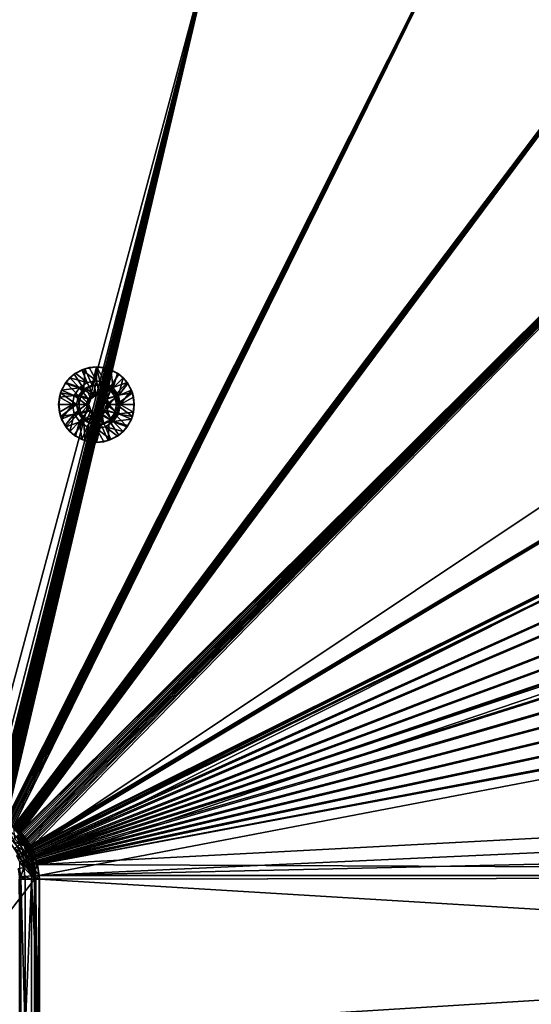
# Model space of a CAD drawing. Header units: metres. Extents: x -901 to 901, y -486 to 401.
# Tile 214 of 256: x 60 to 161, y 6 to 201. Entities that reach past the tile are written whole.
import ezdxf

# ---------------------------------------------------------------- set-up
doc = ezdxf.new("R2010")
doc.units = ezdxf.units.M

msp = doc.modelspace()

# ---------------------------------------------------------------- linework, layer by layer
at = {"layer": 'top0'}
for points in [[(51.480598, 43.739395, -503.49292), (51.480598, 223.983383, -499.717346), (99.888733, 223.959961, -499.592224)], [(53.527187, 43.449425, -503.495331), (51.480598, 43.739395, -503.49292), (99.888733, 223.959961, -499.592224)], [(51.480598, 223.920547, -496.718018), (54.214935, 43.245422, -500.496002), (99.785164, 223.928391, -496.596436)], [(99.888733, 223.959961, -499.592224), (55.299904, 43.002987, -503.495331), (53.527187, 43.449425, -503.495331)], [(54.214935, 43.245422, -500.496002), (54.490093, 43.177109, -500.496002), (99.785164, 223.928391, -496.596436)], [(99.785164, 223.928391, -496.596436), (54.490093, 43.177109, -500.496002), (54.763939, 43.101849, -500.496002)], [(54.763939, 43.101849, -500.496002), (55.036449, 43.019512, -500.496002), (99.785164, 223.928391, -496.596436)], [(55.036449, 43.019512, -500.496002), (55.307594, 42.929974, -500.496002), (99.785164, 223.928391, -496.596436)], [(56.984638, 42.293407, -503.495331), (55.299904, 43.002987, -503.495331), (99.888733, 223.959961, -499.592224)], [(99.785164, 223.928391, -496.596436), (55.307594, 42.929974, -500.496002), (55.577347, 42.833103, -500.496002)], [(55.577347, 42.833103, -500.496002), (55.845684, 42.728775, -500.496002), (99.785164, 223.928391, -496.596436)], [(55.845684, 42.728775, -500.496002), (56.112568, 42.616859, -500.496002), (99.785164, 223.928391, -496.596436)], [(99.785164, 223.928391, -496.596436), (56.112568, 42.616859, -500.496002), (56.377979, 42.497231, -500.496002)], [(56.377979, 42.497231, -500.496002), (56.641891, 42.369759, -500.496002), (99.785164, 223.928391, -496.596436)], [(56.641891, 42.369759, -500.496002), (56.90427, 42.234318, -500.496002), (99.785164, 223.928391, -496.596436)], [(99.785164, 223.928391, -496.596436), (56.90427, 42.234318, -500.496002), (148.050934, 223.930923, -496.255829)], [(56.90427, 42.234318, -500.496002), (57.165089, 42.090778, -500.496002), (148.050934, 223.930923, -496.255829)], [(148.24852, 223.902283, -499.237854), (56.984638, 42.293407, -503.495331), (99.888733, 223.959961, -499.592224)], [(58.54258, 41.33704, -503.495331), (56.984638, 42.293407, -503.495331), (148.24852, 223.902283, -499.237854)], [(148.050934, 223.930923, -496.255829), (57.165089, 42.090778, -500.496002), (57.424324, 41.939011, -500.496002)], [(57.424324, 41.939011, -500.496002), (57.681946, 41.778889, -500.496002), (148.050934, 223.930923, -496.255829)], [(57.681946, 41.778889, -500.496002), (57.937923, 41.610287, -500.496002), (148.050934, 223.930923, -496.255829)], [(57.937923, 41.610287, -500.496002), (58.192173, 41.433163, -500.496002), (148.050934, 223.930923, -496.255829)], [(58.192173, 41.433163, -500.496002), (58.444324, 41.247849, -500.496002), (148.050934, 223.930923, -496.255829)], [(148.050934, 223.930923, -496.255829), (58.444324, 41.247849, -500.496002), (196.310562, 223.897324, -495.732025)], [(58.444324, 41.247849, -500.496002), (58.693947, 41.054779, -500.496002), (196.310562, 223.897324, -495.732025)], [(196.53624, 223.843063, -498.702637), (58.54258, 41.33704, -503.495331), (148.24852, 223.902283, -499.237854)], [(59.937843, 40.155907, -503.495331), (58.54258, 41.33704, -503.495331), (196.53624, 223.843063, -498.702637)], [(196.310562, 223.897324, -495.732025), (58.693947, 41.054779, -500.496002), (58.940605, 40.854397, -500.496002)], [(58.940605, 40.854397, -500.496002), (59.183861, 40.647129, -500.496002), (196.310562, 223.897324, -495.732025)], [(59.183861, 40.647129, -500.496002), (59.423283, 40.433414, -500.496002), (196.310562, 223.897324, -495.732025)], [(59.423283, 40.433414, -500.496002), (59.658436, 40.213688, -500.496002), (196.310562, 223.897324, -495.732025)], [(59.658436, 40.213688, -500.496002), (59.888878, 39.988384, -500.496002), (196.310562, 223.897324, -495.732025)], [(196.310562, 223.897324, -495.732025), (59.888878, 39.988384, -500.496002), (244.527115, 223.826401, -495.064453)], [(59.888878, 39.988384, -500.496002), (60.114182, 39.757938, -500.496002), (244.527115, 223.826401, -495.064453)], [(244.761276, 223.802536, -498.037628), (59.937843, 40.155907, -503.495331), (196.53624, 223.843063, -498.702637)], [(61.138283, 38.777222, -503.495331), (59.937843, 40.155907, -503.495331), (244.761276, 223.802536, -498.037628)], [(244.527115, 223.826401, -495.064453), (60.114182, 39.757938, -500.496002), (60.333908, 39.522789, -500.496002)], [(60.333908, 39.522789, -500.496002), (60.547623, 39.283367, -500.496002), (244.527115, 223.826401, -495.064453)], [(60.547623, 39.283367, -500.496002), (60.75489, 39.040108, -500.496002), (244.527115, 223.826401, -495.064453)], [(244.527115, 223.826401, -495.064453), (60.75489, 39.040108, -500.496002), (60.955276, 38.793449, -500.496002)], [(60.955276, 38.793449, -500.496002), (61.148342, 38.543827, -500.496002), (244.527115, 223.826401, -495.064453)], [(62.116249, 37.232742, -503.495331), (61.138283, 38.777222, -503.495331), (244.761276, 223.802536, -498.037628)], [(61.148342, 38.543827, -500.496002), (61.333656, 38.291676, -500.496002), (244.527115, 223.826401, -495.064453)], [(244.527115, 223.826401, -495.064453), (61.333656, 38.291676, -500.496002), (61.510784, 38.037426, -500.496002)], [(61.510784, 38.037426, -500.496002), (61.679386, 37.781448, -500.496002), (244.527115, 223.826401, -495.064453)], [(244.527115, 223.826401, -495.064453), (61.679386, 37.781448, -500.496002), (61.839508, 37.523827, -500.496002)], [(372.984802, 223.770142, -492.901215), (244.527115, 223.826401, -495.064453), (61.839508, 37.523827, -500.496002)], [(61.839508, 37.523827, -500.496002), (61.991276, 37.264591, -500.496002), (372.984802, 223.770142, -492.901215)], [(61.991276, 37.264591, -500.496002), (62.134815, 37.003773, -500.496002), (372.984802, 223.770142, -492.901215)], [(341.090759, 223.79567, -496.466583), (437.335358, 223.870071, -494.717072), (62.116249, 37.232742, -503.495331)], [(62.116249, 37.232742, -503.495331), (437.335358, 223.870071, -494.717072), (62.849209, 35.558052, -503.495331)], [(244.761276, 223.802536, -498.037628), (341.090759, 223.79567, -496.466583), (62.116249, 37.232742, -503.495331)], [(372.984802, 223.770142, -492.901215), (62.134815, 37.003773, -500.496002), (437.279114, 223.842056, -491.717743)], [(62.134815, 37.003773, -500.496002), (62.270256, 36.741394, -500.496002), (437.279114, 223.842056, -491.717743)], [(437.279114, 223.842056, -491.717743), (62.270256, 36.741394, -500.496002), (443.575165, 223.660156, -491.601166)], [(62.270256, 36.741394, -500.496002), (62.397728, 36.477486, -500.496002), (443.575165, 223.660156, -491.601166)], [(443.575165, 223.660156, -491.601166), (62.397728, 36.477486, -500.496002), (468.505676, 219.215271, -491.167877)], [(437.335358, 223.870071, -494.717072), (520.393921, 188.45813, -493.390167), (62.849209, 35.558052, -503.495331)], [(62.397728, 36.477486, -500.496002), (62.517357, 36.21207, -500.496002), (468.505676, 219.215271, -491.167877)], [(468.505676, 219.215271, -491.167877), (62.517357, 36.21207, -500.496002), (480.591248, 214.882462, -490.972443)], [(62.517357, 36.21207, -500.496002), (62.629272, 35.945187, -500.496002), (480.591248, 214.882462, -490.972443)], [(480.591248, 214.882462, -490.972443), (62.629272, 35.945187, -500.496002), (497.76944, 206.077408, -490.709351)], [(62.629272, 35.945187, -500.496002), (62.733601, 35.676849, -500.496002), (497.76944, 206.077408, -490.709351)], [(497.76944, 206.077408, -490.709351), (62.733601, 35.676849, -500.496002), (508.340515, 198.850876, -490.555847)], [(62.733601, 35.676849, -500.496002), (62.830471, 35.407097, -500.496002), (508.340515, 198.850876, -490.555847)], [(508.340515, 198.850876, -490.555847), (62.830471, 35.407097, -500.496002), (518.09021, 190.658234, -490.42038)], [(62.830471, 35.407097, -500.496002), (62.92001, 35.135952, -500.496002), (518.09021, 190.658234, -490.42038)], [(518.09021, 190.658234, -490.42038), (62.92001, 35.135952, -500.496002), (526.977783, 181.583008, -490.302704)], [(62.849209, 35.558052, -503.495331), (520.393921, 188.45813, -493.390167), (63.320282, 33.791721, -503.495331)], [(520.393921, 188.45813, -493.390167), (556.825012, 127.259506, -492.974121), (63.320282, 33.791721, -503.495331)], [(62.92001, 35.135952, -500.496002), (63.002346, 34.863441, -500.496002), (526.977783, 181.583008, -490.302704)], [(526.977783, 181.583008, -490.302704), (63.002346, 34.863441, -500.496002), (534.963257, 171.708542, -490.202545)], [(63.002346, 34.863441, -500.496002), (63.077606, 34.589596, -500.496002), (534.963257, 171.708542, -490.202545)], [(534.963257, 171.708542, -490.202545), (63.077606, 34.589596, -500.496002), (542.006714, 161.118149, -490.119659)], [(63.077606, 34.589596, -500.496002), (63.14592, 34.314438, -500.496002), (542.006714, 161.118149, -490.119659)], [(542.006714, 161.118149, -490.119659), (63.14592, 34.314438, -500.496002), (548.068054, 149.895493, -490.053741)], [(63.14592, 34.314438, -500.496002), (63.207417, 34.038002, -500.496002), (548.068054, 149.895493, -490.053741)], [(548.068054, 149.895493, -490.053741), (63.207417, 34.038002, -500.496002), (553.106445, 138.14418, -490.004761)], [(63.207417, 34.038002, -500.496002), (63.258526, 33.780186, -500.496002), (553.106445, 138.14418, -490.004761)], [(553.106445, 138.14418, -490.004761), (63.258526, 33.780186, -500.496002), (557.079407, 125.99765, -489.9729)], [(63.320282, 33.791721, -503.495331), (556.825012, 127.259506, -492.974121), (562.270081, 60.027832, -493.031525)], [(63.258526, 33.780186, -500.496002), (63.577065, 31.580099, -500.493591), (557.079407, 125.99765, -489.9729)], [(557.079407, 125.99765, -489.9729), (63.577065, 31.580099, -500.493591), (562.204956, 54.371548, -490.038177)], [(562.270081, 60.027832, -493.031525), (562.26355, 31.580099, -493.048248), (63.320282, 33.791721, -503.495331)], [(63.577065, 31.580099, -500.493591), (562.201782, 42.919022, -490.046234), (562.204956, 54.371548, -490.038177)], [(55.315624, 41.877167, -514.045288), (62.686565, 30.845772, -513.916626), (39.047081, 0, -514.329285)], [(55.315624, 41.877167, -514.045288), (57.398903, 40.761074, -514.008911), (62.686565, 30.845772, -513.916626)], [(58.54258, 41.33704, -503.495331), (59.777237, 39.993813, -503.497284), (58.423496, 41.176105, -503.497223)], [(58.423496, 41.176105, -503.497223), (59.777237, 39.993813, -503.497284), (59.563244, 39.778004, -503.574524)], [(59.423283, 40.433414, -500.496002), (58.504665, 41.11076, -500.497314), (59.833427, 39.931664, -500.497345)], [(59.833427, 39.931664, -500.497345), (58.504665, 41.11076, -500.497314), (58.753883, 38.951244, -500.80658)], [(58.54258, 41.33704, -503.495331), (59.937843, 40.155907, -503.495331), (59.777237, 39.993813, -503.497284)], [(63.577065, 31.580099, -500.493591), (562.200745, 31.580099, -490.04892), (562.201782, 42.919022, -490.046234)], [(57.398903, 40.761074, -514.008911), (59.189335, 39.288837, -513.977661), (62.686565, 30.845772, -513.916626)], [(60.059483, 39.698837, -500.497345), (59.833427, 39.931664, -500.497345), (58.753883, 38.951244, -500.80658)], [(60.059483, 39.698837, -500.497345), (58.753883, 38.951244, -500.80658), (59.806862, 37.748905, -500.807709)], [(60.241295, 38.085556, -504.492523), (59.134209, 39.343594, -504.492493), (59.337708, 39.549347, -503.790588)], [(60.241295, 38.085556, -504.492523), (59.189335, 39.288837, -513.977661), (59.134209, 39.343594, -504.492493)], [(62.686565, 30.845772, -513.916626), (59.189335, 39.288837, -513.977661), (60.661572, 37.498405, -513.951965)], [(60.661572, 37.498405, -513.951965), (59.189335, 39.288837, -513.977661), (60.241295, 38.085556, -504.492523)], [(59.563244, 39.778004, -503.574524), (60.470753, 38.261562, -503.790802), (59.337708, 39.549347, -503.790588)], [(59.337708, 39.549347, -503.790588), (60.470753, 38.261562, -503.790802), (60.241295, 38.085556, -504.492523)], [(59.658436, 40.213688, -500.496002), (59.423283, 40.433414, -500.496002), (59.833427, 39.931664, -500.497345)], [(59.777237, 39.993813, -503.497284), (60.725868, 38.456242, -503.574677), (59.563244, 39.778004, -503.574524)], [(59.563244, 39.778004, -503.574524), (60.725868, 38.456242, -503.574677), (60.470753, 38.261562, -503.790802)], [(59.833427, 39.931664, -500.497345), (59.888878, 39.988384, -500.496002), (59.658436, 40.213688, -500.496002)], [(59.937843, 40.155907, -503.495331), (60.978279, 38.655052, -503.497223), (59.777237, 39.993813, -503.497284)], [(59.777237, 39.993813, -503.497284), (60.978279, 38.655052, -503.497223), (60.725868, 38.456242, -503.574677)], [(61.003407, 38.598022, -500.497314), (60.059483, 39.698837, -500.497345), (59.806862, 37.748905, -500.807709)], [(60.114182, 39.757938, -500.496002), (59.888878, 39.988384, -500.496002), (59.833427, 39.931664, -500.497345)], [(60.059483, 39.698837, -500.497345), (60.114182, 39.757938, -500.496002), (59.833427, 39.931664, -500.497345)], [(59.937843, 40.155907, -503.495331), (61.138283, 38.777222, -503.495331), (60.978279, 38.655052, -503.497223)], [(60.059483, 39.698837, -500.497345), (60.333908, 39.522789, -500.496002), (60.114182, 39.757938, -500.496002)], [(61.003407, 38.598022, -500.497314), (60.547623, 39.283367, -500.496002), (60.059483, 39.698837, -500.497345)], [(60.547623, 39.283367, -500.496002), (60.333908, 39.522789, -500.496002), (60.059483, 39.698837, -500.497345)], [(61.003407, 38.598022, -500.497314), (60.75489, 39.040108, -500.496002), (60.547623, 39.283367, -500.496002)], [(59.806862, 37.748905, -500.807709), (58.753883, 38.951244, -500.80658), (58.270687, 38.461559, -501.177216)], [(59.806862, 37.748905, -500.807709), (58.270687, 38.461559, -501.177216), (59.260544, 37.331959, -501.178589)], [(58.782337, 36.96706, -501.675354), (60.078735, 36.074673, -501.182739), (59.260544, 37.331959, -501.178589)], [(60.676392, 36.409519, -500.811127), (59.806862, 37.748905, -500.807709), (59.260544, 37.331959, -501.178589)], [(59.260544, 37.331959, -501.178589), (60.078735, 36.074673, -501.182739), (60.676392, 36.409519, -500.811127)], [(61.003407, 38.598022, -500.497314), (59.806862, 37.748905, -500.807709), (61.990078, 37.118023, -500.497162)], [(59.806862, 37.748905, -500.807709), (60.676392, 36.409519, -500.811127), (61.990078, 37.118023, -500.497162)], [(60.470753, 38.261562, -503.790802), (61.161366, 36.68494, -504.492249), (60.241295, 38.085556, -504.492523)], [(61.161366, 36.68494, -504.492249), (60.661572, 37.498405, -513.951965), (60.241295, 38.085556, -504.492523)], [(60.725868, 38.456242, -503.574677), (61.41251, 36.826694, -503.791534), (60.470753, 38.261562, -503.790802)], [(60.470753, 38.261562, -503.790802), (61.41251, 36.826694, -503.791534), (61.161366, 36.68494, -504.492249)], [(60.661572, 37.498405, -513.951965), (61.777664, 35.415127, -513.932495), (62.686565, 30.845772, -513.916626)], [(61.777664, 35.415127, -513.932495), (60.661572, 37.498405, -513.951965), (61.161366, 36.68494, -504.492249)], [(61.990078, 37.118023, -500.497162), (60.676392, 36.409519, -500.811127), (61.343266, 34.96291, -500.816345)], [(60.978279, 38.655052, -503.497223), (61.691521, 36.983269, -503.575256), (60.725868, 38.456242, -503.574677)], [(60.725868, 38.456242, -503.574677), (61.691521, 36.983269, -503.575256), (61.41251, 36.826694, -503.791534)], [(60.955276, 38.793449, -500.496002), (60.75489, 39.040108, -500.496002), (61.003407, 38.598022, -500.497314)], [(61.148342, 38.543827, -500.496002), (60.955276, 38.793449, -500.496002), (61.003407, 38.598022, -500.497314)], [(61.138283, 38.777222, -503.495331), (62.054001, 37.062195, -503.496979), (60.978279, 38.655052, -503.497223)], [(60.978279, 38.655052, -503.497223), (62.054001, 37.062195, -503.496979), (61.691521, 36.983269, -503.575256)], [(61.990078, 37.118023, -500.497162), (61.510784, 38.037426, -500.496002), (61.003407, 38.598022, -500.497314)], [(61.510784, 38.037426, -500.496002), (61.333656, 38.291676, -500.496002), (61.003407, 38.598022, -500.497314)], [(61.003407, 38.598022, -500.497314), (61.333656, 38.291676, -500.496002), (61.148342, 38.543827, -500.496002)], [(61.138283, 38.777222, -503.495331), (62.116249, 37.232742, -503.495331), (62.054001, 37.062195, -503.496979)], [(61.343266, 34.96291, -500.816345), (62.750778, 35.498692, -500.496796), (61.990078, 37.118023, -500.497162)], [(61.679386, 37.781448, -500.496002), (61.510784, 38.037426, -500.496002), (61.990078, 37.118023, -500.497162)], [(61.839508, 37.523827, -500.496002), (61.679386, 37.781448, -500.496002), (61.990078, 37.118023, -500.497162)], [(61.990078, 37.118023, -500.497162), (61.991276, 37.264591, -500.496002), (61.839508, 37.523827, -500.496002)], [(62.134815, 37.003773, -500.496002), (61.991276, 37.264591, -500.496002), (61.990078, 37.118023, -500.497162)], [(62.750778, 35.498692, -500.496796), (62.517357, 36.21207, -500.496002), (61.990078, 37.118023, -500.497162)], [(62.517357, 36.21207, -500.496002), (62.397728, 36.477486, -500.496002), (61.990078, 37.118023, -500.497162)], [(61.990078, 37.118023, -500.497162), (62.397728, 36.477486, -500.496002), (62.270256, 36.741394, -500.496002)], [(62.270256, 36.741394, -500.496002), (62.134815, 37.003773, -500.496002), (61.990078, 37.118023, -500.497162)], [(62.116249, 37.232742, -503.495331), (62.708611, 35.719097, -503.496582), (62.054001, 37.062195, -503.496979)], [(62.116249, 37.232742, -503.495331), (62.849209, 35.558052, -503.495331), (62.708611, 35.719097, -503.496582)], [(59.555836, 35.78154, -501.679565), (60.078735, 36.074673, -501.182739), (58.782337, 36.96706, -501.675354)], [(59.555836, 35.78154, -501.679565), (59.127155, 35.541039, -502.283356), (60.151726, 34.501732, -501.685944)], [(60.151726, 34.501732, -501.685944), (59.127155, 35.541039, -502.283356), (59.69632, 34.324642, -502.288818)], [(60.078735, 36.074673, -501.182739), (59.555836, 35.78154, -501.679565), (60.707558, 34.717144, -501.189087)], [(60.707558, 34.717144, -501.189087), (59.555836, 35.78154, -501.679565), (60.151726, 34.501732, -501.685944)], [(60.676392, 36.409519, -500.811127), (60.078735, 36.074673, -501.182739), (61.343266, 34.96291, -500.816345)], [(61.343266, 34.96291, -500.816345), (60.078735, 36.074673, -501.182739), (60.707558, 34.717144, -501.189087)], [(61.41251, 36.826694, -503.791534), (61.876282, 35.169342, -504.491486), (61.161366, 36.68494, -504.492249)], [(61.876282, 35.169342, -504.491486), (61.777664, 35.415127, -513.932495), (61.161366, 36.68494, -504.492249)], [(63.258526, 33.780186, -500.496002), (62.750778, 35.498692, -500.496796), (61.343266, 34.96291, -500.816345)], [(61.691521, 36.983269, -503.575256), (62.143368, 35.272217, -503.792572), (61.41251, 36.826694, -503.791534)], [(61.41251, 36.826694, -503.791534), (62.143368, 35.272217, -503.792572), (61.876282, 35.169342, -504.491486)], [(62.054001, 37.062195, -503.496979), (62.708611, 35.719097, -503.496582), (61.691521, 36.983269, -503.575256)], [(61.691521, 36.983269, -503.575256), (62.708611, 35.719097, -503.496582), (62.439896, 35.387634, -503.575989)], [(61.691521, 36.983269, -503.575256), (62.439896, 35.387634, -503.575989), (62.143368, 35.272217, -503.792572)], [(61.777664, 35.415127, -513.932495), (62.461567, 33.152824, -513.920593), (62.686565, 30.845772, -513.916626)], [(62.461567, 33.152824, -513.920593), (61.777664, 35.415127, -513.932495), (62.37196, 33.568642, -504.490143)], [(61.777664, 35.415127, -513.932495), (61.876282, 35.169342, -504.491486), (62.37196, 33.568642, -504.490143)], [(62.143368, 35.272217, -503.792572), (62.443699, 33.585812, -504.114166), (61.876282, 35.169342, -504.491486)], [(61.876282, 35.169342, -504.491486), (62.443699, 33.585812, -504.114166), (62.37196, 33.568642, -504.490143)], [(62.439896, 35.387634, -503.575989), (62.648438, 33.634075, -503.793945), (62.143368, 35.272217, -503.792572)], [(62.648438, 33.634075, -503.793945), (62.443699, 33.585812, -504.114166), (62.143368, 35.272217, -503.792572)], [(62.708611, 35.719097, -503.496582), (63.320282, 33.791721, -503.495331), (62.439896, 35.387634, -503.575989)], [(62.439896, 35.387634, -503.575989), (63.320282, 33.791721, -503.495331), (62.648438, 33.634075, -503.793945)], [(62.750778, 35.498692, -500.496796), (62.629272, 35.945187, -500.496002), (62.517357, 36.21207, -500.496002)], [(62.733601, 35.676849, -500.496002), (62.629272, 35.945187, -500.496002), (62.750778, 35.498692, -500.496796)], [(62.849209, 35.558052, -503.495331), (63.320282, 33.791721, -503.495331), (62.708611, 35.719097, -503.496582)], [(62.830471, 35.407097, -500.496002), (62.733601, 35.676849, -500.496002), (62.750778, 35.498692, -500.496796)], [(63.258526, 33.780186, -500.496002), (63.207417, 34.038002, -500.496002), (62.750778, 35.498692, -500.496796)], [(63.207417, 34.038002, -500.496002), (63.14592, 34.314438, -500.496002), (62.750778, 35.498692, -500.496796)], [(62.750778, 35.498692, -500.496796), (63.14592, 34.314438, -500.496002), (63.077606, 34.589596, -500.496002)], [(63.077606, 34.589596, -500.496002), (63.002346, 34.863441, -500.496002), (62.750778, 35.498692, -500.496796)], [(63.002346, 34.863441, -500.496002), (62.92001, 35.135952, -500.496002), (62.750778, 35.498692, -500.496796)], [(62.750778, 35.498692, -500.496796), (62.92001, 35.135952, -500.496002), (62.830471, 35.407097, -500.496002)], [(59.69632, 34.324642, -502.288818), (60.561062, 33.14724, -501.694946), (60.151726, 34.501732, -501.685944)], [(59.738998, 32.953445, -502.980713), (60.561062, 33.14724, -501.694946), (59.69632, 34.324642, -502.288818)], [(60.561062, 33.14724, -501.694946), (60.707558, 34.717144, -501.189087), (60.151726, 34.501732, -501.685944)], [(60.561062, 33.14724, -501.694946), (61.7953, 33.43716, -500.823639), (60.707558, 34.717144, -501.189087)], [(62.076519, 31.494387, -500.821228), (61.7953, 33.43716, -500.823639), (60.561062, 33.14724, -501.694946)], [(61.7953, 33.43716, -500.823639), (61.343266, 34.96291, -500.816345), (60.707558, 34.717144, -501.189087)], [(61.7953, 33.43716, -500.823639), (63.258526, 33.780186, -500.496002), (61.343266, 34.96291, -500.816345)], [(63.258526, 33.780186, -500.496002), (61.7953, 33.43716, -500.823639), (62.076519, 31.494387, -500.821228)], [(63.577065, 31.580099, -500.493591), (63.258526, 33.780186, -500.496002), (62.076519, 31.494387, -500.821228)], [(62.37196, 33.568642, -504.490143), (62.443699, 33.585812, -504.114166), (62.563957, 32.552517, -504.489014)], [(62.461567, 33.152824, -513.920593), (62.37196, 33.568642, -504.490143), (62.563957, 32.552517, -504.489014)], [(62.443699, 33.585812, -504.114166), (62.648438, 33.634075, -503.793945), (62.636902, 32.563469, -504.113037)], [(62.443699, 33.585812, -504.114166), (62.636902, 32.563469, -504.113037), (62.563957, 32.552517, -504.489014)], [(62.648438, 33.634075, -503.793945), (62.845047, 32.593876, -503.792816), (62.636902, 32.563469, -504.113037)], [(62.648438, 33.634075, -503.793945), (63.320282, 33.791721, -503.495331), (62.845047, 32.593876, -503.792816)], [(63.320282, 33.791721, -503.495331), (63.639893, 31.580099, -503.49292), (62.845047, 32.593876, -503.792816)], [(562.26355, 31.580099, -493.048248), (63.639893, 31.580099, -503.49292), (63.320282, 33.791721, -503.495331)], [(59.738998, 32.953445, -502.980713), (59.451004, 32.884521, -504.490143), (59.967731, 31.37191, -502.97821)], [(59.451004, 32.884521, -504.490143), (59.67215, 31.353306, -504.487732), (59.967731, 31.37191, -502.97821)], [(59.967731, 31.37191, -502.97821), (59.67215, 31.353306, -504.487732), (59.982872, 30.845772, -502.977753)], [(59.67215, 31.353306, -504.487732), (59.686565, 30.845772, -504.487305), (59.982872, 30.845772, -502.977753)], [(59.738998, 32.953445, -502.980713), (59.967731, 31.37191, -502.97821), (60.561062, 33.14724, -501.694946)], [(59.967731, 31.37191, -502.97821), (60.810856, 31.421383, -501.692505), (60.561062, 33.14724, -501.694946)], [(60.810856, 31.421383, -501.692505), (59.967731, 31.37191, -502.97821), (60.827267, 30.845772, -501.692139)], [(59.967731, 31.37191, -502.97821), (59.982872, 30.845772, -502.977753), (60.827267, 30.845772, -501.692139)], [(60.561062, 33.14724, -501.694946), (60.810856, 31.421383, -501.692505), (62.076519, 31.494387, -500.821228)], [(62.076519, 31.494387, -500.821228), (60.810856, 31.421383, -501.692505), (62.094936, 30.845772, -500.821014)], [(60.810856, 31.421383, -501.692505), (60.827267, 30.845772, -501.692139), (62.094936, 30.845772, -500.821014)], [(63.577065, 31.580099, -500.493591), (62.076519, 31.494387, -500.821228), (63.597927, 30.845772, -500.493134)], [(62.076519, 31.494387, -500.821228), (62.094936, 30.845772, -500.821014), (63.597927, 30.845772, -500.493134)], [(62.686565, 30.845772, -513.916626), (62.461567, 33.152824, -513.920593), (62.667313, 31.523613, -504.487732)], [(62.667313, 31.523613, -504.487732), (62.461567, 33.152824, -513.920593), (62.563957, 32.552517, -504.489014)], [(62.636902, 32.563469, -504.113037), (62.667313, 31.523613, -504.487732), (62.563957, 32.552517, -504.489014)], [(62.845047, 32.593876, -503.792816), (62.950924, 31.540569, -503.791534), (62.636902, 32.563469, -504.113037)], [(62.950924, 31.540569, -503.791534), (62.667313, 31.523613, -504.487732), (62.636902, 32.563469, -504.113037)], [(62.686565, 30.845772, -504.487305), (62.667313, 31.523613, -504.487732), (62.950924, 31.540569, -503.791534)], [(62.686565, 30.845772, -504.487305), (62.686565, 30.845772, -513.916626), (62.667313, 31.523613, -504.487732)], [(62.970673, 30.845772, -503.791107), (62.686565, 30.845772, -504.487305), (62.950924, 31.540569, -503.791534)], [(62.845047, 32.593876, -503.792816), (63.639893, 31.580099, -503.49292), (62.950924, 31.540569, -503.791534)], [(62.970673, 30.845772, -503.791107), (62.950924, 31.540569, -503.791534), (63.639893, 31.580099, -503.49292)], [(63.660755, 30.845772, -503.492493), (62.970673, 30.845772, -503.791107), (63.639893, 31.580099, -503.49292)], [(63.577065, 31.580099, -500.493591), (63.597927, 30.845772, -500.493134), (562.200745, 31.580099, -490.04892)], [(63.597927, 30.845772, -500.493134), (63.597927, 0.734328, -500.493134), (562.200745, 31.580099, -490.04892)], [(562.200745, 31.580099, -490.04892), (63.597927, 0.734328, -500.493134), (562.200745, 0.734328, -490.04892)], [(63.639893, 31.580099, -503.49292), (562.26355, 31.580099, -493.048248), (63.660755, 30.845772, -503.492493)], [(562.26355, 31.580099, -493.048248), (562.26355, 0.734328, -493.048248), (63.660755, 30.845772, -503.492493)], [(39.047081, 0, -514.329285), (62.686565, 30.845772, -513.916626), (62.686565, -30.845772, -513.916626)], [(59.686565, 0.734328, -504.487305), (59.982716, 0.734328, -502.977814), (59.686565, 30.845772, -504.487305)], [(59.982716, 0.734328, -502.977814), (59.982872, 30.845772, -502.977753), (59.686565, 30.845772, -504.487305)], [(59.982716, 0.734328, -502.977814), (60.827255, 0.734328, -501.692108), (59.982872, 30.845772, -502.977753)], [(60.827255, 0.734328, -501.692108), (60.827267, 30.845772, -501.692139), (59.982872, 30.845772, -502.977753)], [(60.827267, 30.845772, -501.692139), (60.827255, 0.734328, -501.692108), (62.094936, 30.845772, -500.821014)], [(60.827255, 0.734328, -501.692108), (62.094975, 0.734328, -500.820831), (62.094936, 30.845772, -500.821014)], [(62.094936, 30.845772, -500.821014), (62.094975, 0.734328, -500.820831), (63.597927, 0.734328, -500.493134)], [(63.597927, 0.734328, -500.493134), (63.597927, 30.845772, -500.493134), (62.094936, 30.845772, -500.821014)], [(62.686565, 0.734328, -504.487305), (62.686565, 30.845772, -504.487305), (62.816422, 0.734328, -503.995819)], [(62.686565, 30.845772, -504.487305), (62.970673, 30.845772, -503.791107), (62.816422, 0.734328, -503.995819)], [(62.686565, 30.845772, -513.916626), (62.686565, 0.734328, -504.487305), (62.686565, -30.845772, -513.916626)], [(62.686565, 30.845772, -513.916626), (62.686565, 30.845772, -504.487305), (62.686565, 0.734328, -504.487305)], [(62.816422, 0.734328, -503.995819), (62.970673, 30.845772, -503.791107), (63.172096, 0.734328, -503.632599)], [(62.970673, 30.845772, -503.791107), (63.660755, 30.845772, -503.492493), (63.172096, 0.734328, -503.632599)], [(63.172096, 0.734328, -503.632599), (63.660755, 30.845772, -503.492493), (63.660755, 0.734328, -503.492493)], [(63.660755, 30.845772, -503.492493), (562.26355, 0.734328, -493.048248), (63.660755, 0.734328, -503.492493)]]:
    msp.add_3dface(points, dxfattribs=at)
at = {"layer": 'top0123413'}
for points in [[(72.50396, 128.128632, -498.762604), (68.931068, 129.409683, -498.837433), (70.589943, 131.068924, -498.802704)], [(68.931068, 129.409683, -498.837433), (69.684761, 130.304596, -498.321533), (70.589943, 131.068924, -498.802704)], [(69.684761, 130.304596, -498.321533), (70.821037, 131.23732, -498.297729), (70.589943, 131.068924, -498.802704)], [(73.147644, 129.392059, -497.248779), (70.821037, 131.23732, -498.297729), (69.684761, 130.304596, -498.321533)], [(72.680252, 132.134216, -498.758911), (72.50396, 128.128632, -498.762604), (70.589943, 131.068924, -498.802704)], [(70.589943, 131.068924, -498.802704), (72.117401, 131.930389, -498.270599), (72.680252, 132.134216, -498.758911)], [(70.589943, 131.068924, -498.802704), (70.821037, 131.23732, -498.297729), (72.117401, 131.930389, -498.270599)], [(70.821037, 131.23732, -498.297729), (73.147644, 129.392059, -497.248779), (72.117401, 131.930389, -498.270599)], [(72.117401, 131.930389, -498.270599), (73.52404, 132.357193, -498.241119), (72.680252, 132.134216, -498.758911)], [(72.117401, 131.930389, -498.270599), (74.965958, 129.753815, -497.210693), (73.52404, 132.357193, -498.241119)], [(73.147644, 129.392059, -497.248779), (74.965958, 129.753815, -497.210693), (72.117401, 131.930389, -498.270599)], [(74.107483, 128.901016, -498.729004), (72.50396, 128.128632, -498.762604), (72.680252, 132.134216, -498.758911)], [(74.997368, 132.501297, -498.710358), (74.107483, 128.901016, -498.729004), (72.680252, 132.134216, -498.758911)], [(72.680252, 132.134216, -498.758911), (73.52404, 132.357193, -498.241119), (74.997368, 132.501297, -498.710358)], [(73.52404, 132.357193, -498.241119), (74.9869, 132.501297, -498.21048), (74.997368, 132.501297, -498.710358)], [(74.965958, 129.753815, -497.210693), (74.9869, 132.501297, -498.21048), (73.52404, 132.357193, -498.241119)], [(75.88726, 128.901016, -498.691742), (74.107483, 128.901016, -498.729004), (74.997368, 132.501297, -498.710358)], [(74.965958, 129.753815, -497.210693), (76.784264, 129.392059, -497.172607), (74.9869, 132.501297, -498.21048)], [(76.449753, 132.357193, -498.17984), (74.997368, 132.501297, -498.710358), (74.9869, 132.501297, -498.21048)], [(76.784264, 129.392059, -497.172607), (76.449753, 132.357193, -498.17984), (74.9869, 132.501297, -498.21048)], [(77.314484, 132.134216, -498.661835), (75.88726, 128.901016, -498.691742), (74.997368, 132.501297, -498.710358)], [(77.314484, 132.134216, -498.661835), (74.997368, 132.501297, -498.710358), (76.449753, 132.357193, -498.17984)], [(77.490784, 128.128632, -498.658142), (75.88726, 128.901016, -498.691742), (77.314484, 132.134216, -498.661835)], [(77.856392, 131.930389, -498.15036), (77.314484, 132.134216, -498.661835), (76.449753, 132.357193, -498.17984)], [(76.449753, 132.357193, -498.17984), (76.784264, 129.392059, -497.172607), (77.856392, 131.930389, -498.15036)], [(76.784264, 129.392059, -497.172607), (78.32576, 128.361832, -497.14032), (77.856392, 131.930389, -498.15036)], [(79.404793, 131.068924, -498.618042), (77.490784, 128.128632, -498.658142), (77.314484, 132.134216, -498.661835)], [(79.404793, 131.068924, -498.618042), (77.314484, 132.134216, -498.661835), (77.856392, 131.930389, -498.15036)], [(79.404793, 131.068924, -498.618042), (81.063667, 129.409683, -498.583313), (77.490784, 128.128632, -498.658142)], [(79.152763, 131.23732, -498.12323), (79.404793, 131.068924, -498.618042), (77.856392, 131.930389, -498.15036)], [(77.856392, 131.930389, -498.15036), (78.32576, 128.361832, -497.14032), (79.152763, 131.23732, -498.12323)], [(78.32576, 128.361832, -497.14032), (80.289032, 130.304596, -498.099426), (79.152763, 131.23732, -498.12323)], [(79.404793, 131.068924, -498.618042), (79.152763, 131.23732, -498.12323), (80.289032, 130.304596, -498.099426)], [(81.063667, 129.409683, -498.583313), (79.404793, 131.068924, -498.618042), (80.289032, 130.304596, -498.099426)], [(67.866005, 127.318924, -498.859741), (68.931068, 129.409683, -498.837433), (71.394279, 126.736832, -498.785858)], [(68.059319, 127.871422, -498.355591), (68.931068, 129.409683, -498.837433), (67.866005, 127.318924, -498.859741)], [(68.059319, 127.871422, -498.355591), (68.752243, 129.168076, -498.341064), (68.931068, 129.409683, -498.837433)], [(68.059319, 127.871422, -498.355591), (71.606148, 128.361832, -497.281067), (68.752243, 129.168076, -498.341064)], [(68.752243, 129.168076, -498.341064), (69.684761, 130.304596, -498.321533), (68.931068, 129.409683, -498.837433)], [(71.606148, 128.361832, -497.281067), (69.684761, 130.304596, -498.321533), (68.752243, 129.168076, -498.341064)], [(71.394279, 126.736832, -498.785858), (68.931068, 129.409683, -498.837433), (72.50396, 128.128632, -498.762604)], [(71.606148, 128.361832, -497.281067), (73.147644, 129.392059, -497.248779), (69.684761, 130.304596, -498.321533)], [(74.348053, 126.903412, -497.223633), (73.147644, 129.392059, -497.248779), (71.606148, 128.361832, -497.281067)], [(74.965958, 129.753815, -497.210693), (73.147644, 129.392059, -497.248779), (74.348053, 126.903412, -497.223633)], [(75.583855, 126.903412, -497.197754), (74.965958, 129.753815, -497.210693), (74.348053, 126.903412, -497.223633)], [(75.583855, 126.903412, -497.197754), (76.784264, 129.392059, -497.172607), (74.965958, 129.753815, -497.210693)], [(78.32576, 128.361832, -497.14032), (76.784264, 129.392059, -497.172607), (75.583855, 126.903412, -497.197754)], [(81.063667, 129.409683, -498.583313), (78.600456, 126.736832, -498.634888), (77.490784, 128.128632, -498.658142)], [(78.32576, 128.361832, -497.14032), (79.355751, 126.820007, -497.118744), (80.289032, 130.304596, -498.099426)], [(81.063667, 129.409683, -498.583313), (82.128731, 127.318924, -498.560974), (78.600456, 126.736832, -498.634888)], [(79.355751, 126.820007, -497.118744), (81.22155, 129.168076, -498.079895), (80.289032, 130.304596, -498.099426)], [(81.22155, 129.168076, -498.079895), (79.355751, 126.820007, -497.118744), (81.914474, 127.871422, -498.065369)], [(81.063667, 129.409683, -498.583313), (80.289032, 130.304596, -498.099426), (81.22155, 129.168076, -498.079895)], [(82.128731, 127.318924, -498.560974), (81.063667, 129.409683, -498.583313), (81.914474, 127.871422, -498.065369)], [(81.914474, 127.871422, -498.065369), (81.063667, 129.409683, -498.583313), (81.22155, 129.168076, -498.079895)], [(70.998245, 125.001297, -498.794128), (67.499016, 125.001297, -498.867432), (67.866005, 127.318924, -498.859741)], [(67.632622, 126.464478, -498.364532), (67.866005, 127.318924, -498.859741), (67.499016, 125.001297, -498.867432)], [(67.632622, 126.464478, -498.364532), (68.059319, 127.871422, -498.355591), (67.866005, 127.318924, -498.859741)], [(67.632622, 126.464478, -498.364532), (70.576157, 126.820007, -497.302643), (68.059319, 127.871422, -498.355591)], [(70.998245, 125.001297, -498.794128), (67.866005, 127.318924, -498.859741), (71.394279, 126.736832, -498.785858)], [(70.576157, 126.820007, -497.302643), (71.606148, 128.361832, -497.281067), (68.059319, 127.871422, -498.355591)], [(71.606148, 128.361832, -497.281067), (70.576157, 126.820007, -497.302643), (73.348274, 126.176872, -497.244598)], [(71.394279, 126.736832, -498.785858), (72.50396, 128.128632, -498.762604), (71.886429, 126.736832, -522.280701)], [(74.348053, 126.903412, -497.223633), (71.606148, 128.361832, -497.281067), (73.348274, 126.176872, -497.244598)], [(71.886429, 126.736832, -522.280701), (72.996101, 128.128632, -522.257446), (73.871834, 126.176872, -522.239075)], [(72.50396, 128.128632, -498.762604), (72.996101, 128.128632, -522.257446), (71.886429, 126.736832, -522.280701)], [(72.50396, 128.128632, -498.762604), (74.107483, 128.901016, -498.729004), (72.996101, 128.128632, -522.257446)], [(72.996101, 128.128632, -522.257446), (74.599625, 128.901016, -522.223877), (74.87162, 126.903412, -522.21814)], [(74.107483, 128.901016, -498.729004), (74.599625, 128.901016, -522.223877), (72.996101, 128.128632, -522.257446)], [(73.871834, 126.176872, -522.239075), (72.996101, 128.128632, -522.257446), (74.87162, 126.903412, -522.21814)], [(74.599625, 128.901016, -522.223877), (74.107483, 128.901016, -498.729004), (76.379402, 128.901016, -522.186584)], [(74.107483, 128.901016, -498.729004), (75.88726, 128.901016, -498.691742), (76.379402, 128.901016, -522.186584)], [(74.87162, 126.903412, -522.21814), (74.599625, 128.901016, -522.223877), (76.379402, 128.901016, -522.186584)], [(74.87162, 126.903412, -522.21814), (76.379402, 128.901016, -522.186584), (76.107414, 126.903412, -522.192261)], [(76.583633, 126.176872, -497.176819), (78.32576, 128.361832, -497.14032), (75.583855, 126.903412, -497.197754)], [(76.379402, 128.901016, -522.186584), (75.88726, 128.901016, -498.691742), (77.490784, 128.128632, -498.658142)], [(76.379402, 128.901016, -522.186584), (77.982925, 128.128632, -522.153015), (76.107414, 126.903412, -522.192261)], [(76.107414, 126.903412, -522.192261), (77.982925, 128.128632, -522.153015), (77.107193, 126.176872, -522.171326)], [(76.379402, 128.901016, -522.186584), (77.490784, 128.128632, -498.658142), (77.982925, 128.128632, -522.153015)], [(79.355751, 126.820007, -497.118744), (78.32576, 128.361832, -497.14032), (76.583633, 126.176872, -497.176819)], [(77.982925, 128.128632, -522.153015), (79.092598, 126.736832, -522.129761), (77.107193, 126.176872, -522.171326)], [(77.490784, 128.128632, -498.658142), (78.600456, 126.736832, -498.634888), (77.982925, 128.128632, -522.153015)], [(77.982925, 128.128632, -522.153015), (78.600456, 126.736832, -498.634888), (79.092598, 126.736832, -522.129761)], [(82.128731, 127.318924, -498.560974), (78.99649, 125.001297, -498.626587), (78.600456, 126.736832, -498.634888)], [(82.128731, 127.318924, -498.560974), (82.496773, 125.001297, -498.603302), (78.99649, 125.001297, -498.626587)], [(79.355751, 126.820007, -497.118744), (79.717438, 125.001297, -497.111176), (81.914474, 127.871422, -498.065369)], [(81.914474, 127.871422, -498.065369), (79.717438, 125.001297, -497.111176), (82.341171, 126.464478, -498.056427)], [(82.341171, 126.464478, -498.056427), (82.128731, 127.318924, -498.560974), (81.914474, 127.871422, -498.065369)], [(82.496773, 125.001297, -498.603302), (82.128731, 127.318924, -498.560974), (82.341171, 126.464478, -498.056427)], [(67.488541, 125.001297, -498.367554), (67.632622, 126.464478, -498.364532), (67.499016, 125.001297, -498.867432)], [(67.488541, 125.001297, -498.367554), (70.214478, 125.001297, -497.310242), (67.632622, 126.464478, -498.364532)], [(70.214478, 125.001297, -497.310242), (70.576157, 126.820007, -497.302643), (67.632622, 126.464478, -498.364532)], [(70.576157, 126.820007, -497.302643), (70.214478, 125.001297, -497.310242), (72.966393, 125.001297, -497.252594)], [(73.348274, 126.176872, -497.244598), (70.576157, 126.820007, -497.302643), (72.966393, 125.001297, -497.252594)], [(70.998245, 125.001297, -498.794128), (71.394279, 126.736832, -498.785858), (71.490395, 125.001297, -522.289001)], [(71.394279, 126.736832, -498.785858), (71.886429, 126.736832, -522.280701), (71.490395, 125.001297, -522.289001)], [(71.490395, 125.001297, -522.289001), (71.886429, 126.736832, -522.280701), (73.489952, 125.001297, -522.24707)], [(73.489952, 125.001297, -522.24707), (71.886429, 126.736832, -522.280701), (73.871834, 126.176872, -522.239075)], [(73.489952, 125.001297, -522.24707), (73.871834, 126.176872, -522.239075), (72.966393, 125.001297, -497.252594)], [(73.871834, 126.176872, -522.239075), (73.348274, 126.176872, -497.244598), (72.966393, 125.001297, -497.252594)], [(73.871834, 126.176872, -522.239075), (74.87162, 126.903412, -522.21814), (73.348274, 126.176872, -497.244598)], [(74.87162, 126.903412, -522.21814), (74.348053, 126.903412, -497.223633), (73.348274, 126.176872, -497.244598)], [(74.348053, 126.903412, -497.223633), (74.87162, 126.903412, -522.21814), (75.583855, 126.903412, -497.197754)], [(74.87162, 126.903412, -522.21814), (76.107414, 126.903412, -522.192261), (75.583855, 126.903412, -497.197754)], [(75.583855, 126.903412, -497.197754), (76.107414, 126.903412, -522.192261), (77.107193, 126.176872, -522.171326)], [(75.583855, 126.903412, -497.197754), (77.107193, 126.176872, -522.171326), (76.583633, 126.176872, -497.176819)], [(76.965515, 125.001297, -497.168823), (79.355751, 126.820007, -497.118744), (76.583633, 126.176872, -497.176819)], [(77.107193, 126.176872, -522.171326), (77.489075, 125.001297, -522.16333), (76.583633, 126.176872, -497.176819)], [(76.583633, 126.176872, -497.176819), (77.489075, 125.001297, -522.16333), (76.965515, 125.001297, -497.168823)], [(76.965515, 125.001297, -497.168823), (79.717438, 125.001297, -497.111176), (79.355751, 126.820007, -497.118744)], [(77.107193, 126.176872, -522.171326), (79.092598, 126.736832, -522.129761), (77.489075, 125.001297, -522.16333)], [(79.092598, 126.736832, -522.129761), (79.48864, 125.001297, -522.12146), (77.489075, 125.001297, -522.16333)], [(78.600456, 126.736832, -498.634888), (78.99649, 125.001297, -498.626587), (79.092598, 126.736832, -522.129761)], [(79.092598, 126.736832, -522.129761), (78.99649, 125.001297, -498.626587), (79.48864, 125.001297, -522.12146)], [(79.717438, 125.001297, -497.111176), (82.485252, 125.001297, -498.053406), (82.341171, 126.464478, -498.056427)], [(82.485252, 125.001297, -498.053406), (82.496773, 125.001297, -498.603302), (82.341171, 126.464478, -498.056427)], [(67.488541, 125.001297, -498.367554), (67.499016, 125.001297, -498.867432), (67.632622, 123.538124, -498.364532)], [(70.214478, 125.001297, -497.310242), (67.488541, 125.001297, -498.367554), (67.632622, 123.538124, -498.364532)], [(67.866005, 122.68367, -498.859741), (67.499016, 125.001297, -498.867432), (70.998245, 125.001297, -498.794128)], [(67.499016, 125.001297, -498.867432), (67.866005, 122.68367, -498.859741), (67.632622, 123.538124, -498.364532)], [(68.059319, 122.131172, -498.355591), (70.214478, 125.001297, -497.310242), (67.632622, 123.538124, -498.364532)], [(67.632622, 123.538124, -498.364532), (67.866005, 122.68367, -498.859741), (68.059319, 122.131172, -498.355591)], [(71.394279, 123.265762, -498.785858), (67.866005, 122.68367, -498.859741), (70.998245, 125.001297, -498.794128)], [(68.931068, 120.592911, -498.837433), (67.866005, 122.68367, -498.859741), (71.394279, 123.265762, -498.785858)], [(70.576157, 123.182587, -497.302643), (70.214478, 125.001297, -497.310242), (68.059319, 122.131172, -498.355591)], [(68.752243, 120.834518, -498.341064), (70.576157, 123.182587, -497.302643), (68.059319, 122.131172, -498.355591)], [(70.576157, 123.182587, -497.302643), (68.752243, 120.834518, -498.341064), (69.684761, 119.697998, -498.321533)], [(72.50396, 121.87397, -498.762604), (68.931068, 120.592911, -498.837433), (71.394279, 123.265762, -498.785858)], [(71.606148, 121.640755, -497.281067), (70.576157, 123.182587, -497.302643), (69.684761, 119.697998, -498.321533)], [(70.214478, 125.001297, -497.310242), (70.576157, 123.182587, -497.302643), (72.966393, 125.001297, -497.252594)], [(72.966393, 125.001297, -497.252594), (70.576157, 123.182587, -497.302643), (73.348274, 123.825729, -497.244598)], [(70.576157, 123.182587, -497.302643), (71.606148, 121.640755, -497.281067), (73.348274, 123.825729, -497.244598)], [(71.490395, 125.001297, -522.289001), (71.886429, 123.265762, -522.280701), (70.998245, 125.001297, -498.794128)], [(71.886429, 123.265762, -522.280701), (71.394279, 123.265762, -498.785858), (70.998245, 125.001297, -498.794128)], [(71.886429, 123.265762, -522.280701), (72.996101, 121.87397, -522.257446), (71.394279, 123.265762, -498.785858)], [(72.996101, 121.87397, -522.257446), (72.50396, 121.87397, -498.762604), (71.394279, 123.265762, -498.785858)], [(71.886429, 123.265762, -522.280701), (71.490395, 125.001297, -522.289001), (73.489952, 125.001297, -522.24707)], [(73.348274, 123.825729, -497.244598), (71.606148, 121.640755, -497.281067), (74.348053, 123.099182, -497.223633)], [(71.606148, 121.640755, -497.281067), (73.147644, 120.610542, -497.248779), (74.348053, 123.099182, -497.223633)], [(73.871834, 123.825729, -522.239075), (71.886429, 123.265762, -522.280701), (73.489952, 125.001297, -522.24707)], [(72.996101, 121.87397, -522.257446), (71.886429, 123.265762, -522.280701), (73.871834, 123.825729, -522.239075)], [(72.966393, 125.001297, -497.252594), (73.348274, 123.825729, -497.244598), (73.489952, 125.001297, -522.24707)], [(74.87162, 123.099182, -522.21814), (72.996101, 121.87397, -522.257446), (73.871834, 123.825729, -522.239075)], [(74.87162, 123.099182, -522.21814), (74.599625, 121.101585, -522.223877), (72.996101, 121.87397, -522.257446)], [(74.348053, 123.099182, -497.223633), (73.147644, 120.610542, -497.248779), (74.965958, 120.248779, -497.210693)], [(73.348274, 123.825729, -497.244598), (73.871834, 123.825729, -522.239075), (73.489952, 125.001297, -522.24707)], [(73.348274, 123.825729, -497.244598), (74.348053, 123.099182, -497.223633), (73.871834, 123.825729, -522.239075)], [(74.348053, 123.099182, -497.223633), (74.87162, 123.099182, -522.21814), (73.871834, 123.825729, -522.239075)], [(74.348053, 123.099182, -497.223633), (74.965958, 120.248779, -497.210693), (75.583855, 123.099182, -497.197754)], [(74.87162, 123.099182, -522.21814), (74.348053, 123.099182, -497.223633), (76.107414, 123.099182, -522.192261)], [(74.348053, 123.099182, -497.223633), (75.583855, 123.099182, -497.197754), (76.107414, 123.099182, -522.192261)], [(76.379402, 121.101585, -522.186584), (74.599625, 121.101585, -522.223877), (74.87162, 123.099182, -522.21814)], [(76.107414, 123.099182, -522.192261), (76.379402, 121.101585, -522.186584), (74.87162, 123.099182, -522.21814)], [(74.965958, 120.248779, -497.210693), (76.784264, 120.610542, -497.172607), (75.583855, 123.099182, -497.197754)], [(75.583855, 123.099182, -497.197754), (78.32576, 121.640755, -497.14032), (76.583633, 123.825729, -497.176819)], [(76.107414, 123.099182, -522.192261), (75.583855, 123.099182, -497.197754), (76.583633, 123.825729, -497.176819)], [(75.583855, 123.099182, -497.197754), (76.784264, 120.610542, -497.172607), (78.32576, 121.640755, -497.14032)], [(77.107193, 123.825729, -522.171326), (77.982925, 121.87397, -522.153015), (76.107414, 123.099182, -522.192261)], [(76.107414, 123.099182, -522.192261), (76.583633, 123.825729, -497.176819), (77.107193, 123.825729, -522.171326)], [(77.982925, 121.87397, -522.153015), (76.379402, 121.101585, -522.186584), (76.107414, 123.099182, -522.192261)], [(76.583633, 123.825729, -497.176819), (79.355751, 123.182587, -497.118744), (76.965515, 125.001297, -497.168823)], [(76.583633, 123.825729, -497.176819), (76.965515, 125.001297, -497.168823), (77.107193, 123.825729, -522.171326)], [(78.32576, 121.640755, -497.14032), (79.355751, 123.182587, -497.118744), (76.583633, 123.825729, -497.176819)], [(79.355751, 123.182587, -497.118744), (79.717438, 125.001297, -497.111176), (76.965515, 125.001297, -497.168823)], [(77.107193, 123.825729, -522.171326), (76.965515, 125.001297, -497.168823), (77.489075, 125.001297, -522.16333)], [(77.489075, 125.001297, -522.16333), (79.092598, 123.265762, -522.129761), (77.107193, 123.825729, -522.171326)], [(79.092598, 123.265762, -522.129761), (77.982925, 121.87397, -522.153015), (77.107193, 123.825729, -522.171326)], [(77.489075, 125.001297, -522.16333), (79.48864, 125.001297, -522.12146), (79.092598, 123.265762, -522.129761)], [(78.600456, 123.265762, -498.634888), (81.063667, 120.592911, -498.583313), (77.490784, 121.87397, -498.658142)], [(77.982925, 121.87397, -522.153015), (79.092598, 123.265762, -522.129761), (77.490784, 121.87397, -498.658142)], [(77.490784, 121.87397, -498.658142), (79.092598, 123.265762, -522.129761), (78.600456, 123.265762, -498.634888)], [(79.355751, 123.182587, -497.118744), (78.32576, 121.640755, -497.14032), (81.914474, 122.131172, -498.065369)], [(78.99649, 125.001297, -498.626587), (82.128731, 122.68367, -498.560974), (78.600456, 123.265762, -498.634888)], [(79.092598, 123.265762, -522.129761), (79.48864, 125.001297, -522.12146), (78.600456, 123.265762, -498.634888)], [(78.600456, 123.265762, -498.634888), (79.48864, 125.001297, -522.12146), (78.99649, 125.001297, -498.626587)], [(82.128731, 122.68367, -498.560974), (81.063667, 120.592911, -498.583313), (78.600456, 123.265762, -498.634888)], [(82.496773, 125.001297, -498.603302), (82.128731, 122.68367, -498.560974), (78.99649, 125.001297, -498.626587)], [(79.717438, 125.001297, -497.111176), (79.355751, 123.182587, -497.118744), (82.341171, 123.538124, -498.056427)], [(82.341171, 123.538124, -498.056427), (79.355751, 123.182587, -497.118744), (81.914474, 122.131172, -498.065369)], [(82.485252, 125.001297, -498.053406), (79.717438, 125.001297, -497.111176), (82.341171, 123.538124, -498.056427)], [(82.341171, 123.538124, -498.056427), (81.914474, 122.131172, -498.065369), (82.128731, 122.68367, -498.560974)], [(82.341171, 123.538124, -498.056427), (82.128731, 122.68367, -498.560974), (82.496773, 125.001297, -498.603302)], [(82.485252, 125.001297, -498.053406), (82.341171, 123.538124, -498.056427), (82.496773, 125.001297, -498.603302)], [(67.866005, 122.68367, -498.859741), (68.931068, 120.592911, -498.837433), (68.059319, 122.131172, -498.355591)], [(68.059319, 122.131172, -498.355591), (68.931068, 120.592911, -498.837433), (68.752243, 120.834518, -498.341064)], [(72.50396, 121.87397, -498.762604), (70.589943, 118.93367, -498.802704), (68.931068, 120.592911, -498.837433)], [(71.606148, 121.640755, -497.281067), (69.684761, 119.697998, -498.321533), (70.821037, 118.765274, -498.297729)], [(72.680252, 117.868378, -498.758911), (70.589943, 118.93367, -498.802704), (72.50396, 121.87397, -498.762604)], [(72.117401, 118.072205, -498.270599), (71.606148, 121.640755, -497.281067), (70.821037, 118.765274, -498.297729)], [(73.147644, 120.610542, -497.248779), (71.606148, 121.640755, -497.281067), (72.117401, 118.072205, -498.270599)], [(74.107483, 121.101585, -498.729004), (72.680252, 117.868378, -498.758911), (72.50396, 121.87397, -498.762604)], [(72.996101, 121.87397, -522.257446), (74.599625, 121.101585, -522.223877), (72.50396, 121.87397, -498.762604)], [(74.599625, 121.101585, -522.223877), (74.107483, 121.101585, -498.729004), (72.50396, 121.87397, -498.762604)], [(77.490784, 121.87397, -498.658142), (77.314484, 117.868378, -498.661835), (75.88726, 121.101585, -498.691742)], [(75.88726, 121.101585, -498.691742), (76.379402, 121.101585, -522.186584), (77.982925, 121.87397, -522.153015)], [(75.88726, 121.101585, -498.691742), (77.982925, 121.87397, -522.153015), (77.490784, 121.87397, -498.658142)], [(78.32576, 121.640755, -497.14032), (76.784264, 120.610542, -497.172607), (80.289032, 119.697998, -498.099426)], [(77.490784, 121.87397, -498.658142), (79.404793, 118.93367, -498.618042), (77.314484, 117.868378, -498.661835)], [(81.063667, 120.592911, -498.583313), (79.404793, 118.93367, -498.618042), (77.490784, 121.87397, -498.658142)], [(81.914474, 122.131172, -498.065369), (78.32576, 121.640755, -497.14032), (81.22155, 120.834518, -498.079895)], [(78.32576, 121.640755, -497.14032), (80.289032, 119.697998, -498.099426), (81.22155, 120.834518, -498.079895)], [(81.914474, 122.131172, -498.065369), (81.063667, 120.592911, -498.583313), (82.128731, 122.68367, -498.560974)], [(81.914474, 122.131172, -498.065369), (81.22155, 120.834518, -498.079895), (81.063667, 120.592911, -498.583313)], [(68.931068, 120.592911, -498.837433), (69.684761, 119.697998, -498.321533), (68.752243, 120.834518, -498.341064)], [(68.931068, 120.592911, -498.837433), (70.589943, 118.93367, -498.802704), (69.684761, 119.697998, -498.321533)], [(70.589943, 118.93367, -498.802704), (70.821037, 118.765274, -498.297729), (69.684761, 119.697998, -498.321533)], [(73.52404, 117.645409, -498.241119), (73.147644, 120.610542, -497.248779), (72.117401, 118.072205, -498.270599)], [(74.997368, 117.501297, -498.710358), (72.680252, 117.868378, -498.758911), (74.107483, 121.101585, -498.729004)], [(74.965958, 120.248779, -497.210693), (73.147644, 120.610542, -497.248779), (74.9869, 117.501297, -498.21048)], [(73.147644, 120.610542, -497.248779), (73.52404, 117.645409, -498.241119), (74.9869, 117.501297, -498.21048)], [(75.88726, 121.101585, -498.691742), (74.997368, 117.501297, -498.710358), (74.107483, 121.101585, -498.729004)], [(74.107483, 121.101585, -498.729004), (74.599625, 121.101585, -522.223877), (75.88726, 121.101585, -498.691742)], [(74.599625, 121.101585, -522.223877), (76.379402, 121.101585, -522.186584), (75.88726, 121.101585, -498.691742)], [(76.784264, 120.610542, -497.172607), (74.965958, 120.248779, -497.210693), (77.856392, 118.072205, -498.15036)], [(77.856392, 118.072205, -498.15036), (74.965958, 120.248779, -497.210693), (76.449753, 117.645409, -498.17984)], [(74.965958, 120.248779, -497.210693), (74.9869, 117.501297, -498.21048), (76.449753, 117.645409, -498.17984)], [(77.314484, 117.868378, -498.661835), (74.997368, 117.501297, -498.710358), (75.88726, 121.101585, -498.691742)], [(76.784264, 120.610542, -497.172607), (79.152763, 118.765274, -498.12323), (80.289032, 119.697998, -498.099426)], [(79.152763, 118.765274, -498.12323), (76.784264, 120.610542, -497.172607), (77.856392, 118.072205, -498.15036)], [(80.289032, 119.697998, -498.099426), (79.152763, 118.765274, -498.12323), (79.404793, 118.93367, -498.618042)], [(81.063667, 120.592911, -498.583313), (80.289032, 119.697998, -498.099426), (79.404793, 118.93367, -498.618042)], [(81.22155, 120.834518, -498.079895), (80.289032, 119.697998, -498.099426), (81.063667, 120.592911, -498.583313)], [(70.821037, 118.765274, -498.297729), (70.589943, 118.93367, -498.802704), (72.117401, 118.072205, -498.270599)], [(70.589943, 118.93367, -498.802704), (72.680252, 117.868378, -498.758911), (72.117401, 118.072205, -498.270599)], [(72.117401, 118.072205, -498.270599), (72.680252, 117.868378, -498.758911), (73.52404, 117.645409, -498.241119)], [(72.680252, 117.868378, -498.758911), (74.997368, 117.501297, -498.710358), (73.52404, 117.645409, -498.241119)], [(73.52404, 117.645409, -498.241119), (74.997368, 117.501297, -498.710358), (74.9869, 117.501297, -498.21048)], [(76.449753, 117.645409, -498.17984), (74.9869, 117.501297, -498.21048), (74.997368, 117.501297, -498.710358)], [(77.314484, 117.868378, -498.661835), (76.449753, 117.645409, -498.17984), (74.997368, 117.501297, -498.710358)], [(77.856392, 118.072205, -498.15036), (76.449753, 117.645409, -498.17984), (77.314484, 117.868378, -498.661835)], [(79.404793, 118.93367, -498.618042), (77.856392, 118.072205, -498.15036), (77.314484, 117.868378, -498.661835)], [(79.404793, 118.93367, -498.618042), (79.152763, 118.765274, -498.12323), (77.856392, 118.072205, -498.15036)]]:
    msp.add_3dface(points, dxfattribs=at)

doc.saveas('drawing.dxf')
